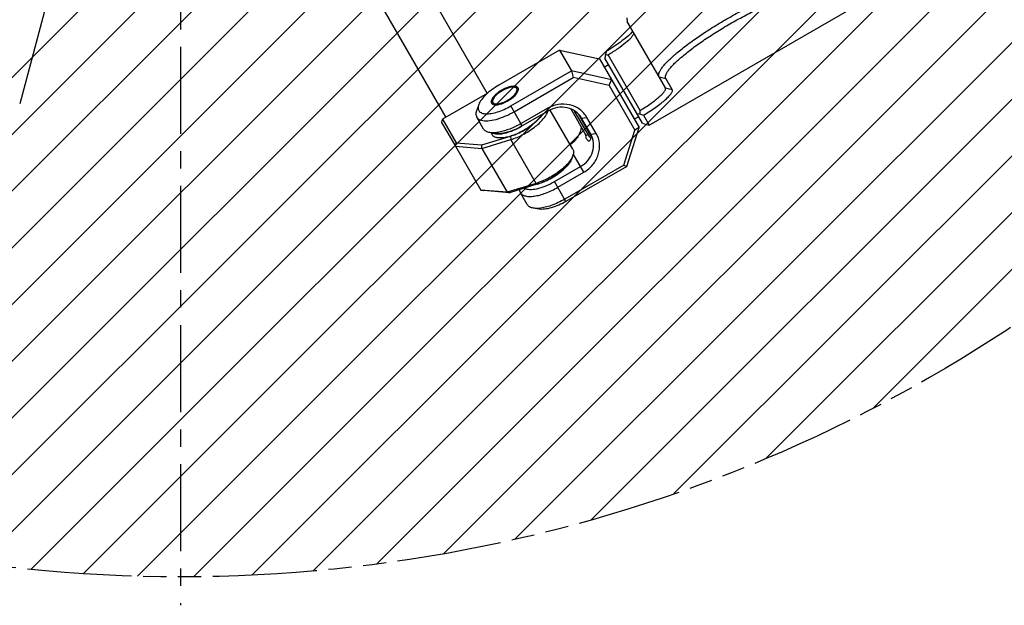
# Model space of a CAD drawing. Header units: millimetres. Extents: x 0 to 2550, y 0 to 1188.
# Tile 192 of 218: x 1468 to 1585, y 710 to 780. Entities that reach past the tile are written whole.
import ezdxf

# ---------------------------------------------------------------- set-up
doc = ezdxf.new("R2010")
doc.units = ezdxf.units.MM
doc.header["$LTSCALE"] = 46.255
doc.linetypes.add('CENTER', pattern=[0.6, 0.375, -0.075, 0.075, -0.075])
doc.linetypes.add('PHANTOM', pattern=[0.8, 0.45, -0.05, 0.1, -0.05, 0.1, -0.05])
doc.layers.get('0').update_dxf_attribs({"linetype": 'CONTINUOUS'})
for name, color, linetype in [('CSHCS-BR-M4-12_203_PBL307', 7, 'CONTINUOUS'), ('DEFAULT_1', 7, 'CENTER'), ('DEFAULT_3', 7, 'PHANTOM'), ('FWSRM-D10-V4-E2-T2_5_PBL273', 7, 'CONTINUOUS'), ('M2000801_PBL248', 7, 'CONTINUOUS'), ('M2200202_PBL270', 7, 'CONTINUOUS'), ('M2300101_PBL252', 7, 'CONTINUOUS'), ('M2300202_PBL254', 7, 'CONTINUOUS'), ('M2300301_PBL297', 7, 'CONTINUOUS'), ('M2300602_PBL271', 7, 'CONTINUOUS'), ('WFM_0608_06_2_PBL305', 7, 'CONTINUOUS'), ('WFM_0608_06_2_PBL306', 7, 'CONTINUOUS'), ('WFM_0608_06_2_PBL333', 7, 'CONTINUOUS')]:
    doc.layers.add(name, color=color, linetype=linetype)

# ---------------------------------------------------------------- blocks, each defined once
blk = doc.blocks.new('DD')
at = {"color": 134, "linetype": 'Continuous'}
for p, q in [((916.47, 1210.63), (1306.56, 1600.72)), ((924.65, 1207.49), (1309.7, 1592.54)), ((933.02, 1204.55), (1312.64, 1584.16)), ((941.61, 1201.83), (1315.36, 1575.58)), ((950.42, 1199.32), (1317.87, 1566.77)), ((959.46, 1197.05), (1320.14, 1557.73)), ((968.75, 1195.02), (1322.17, 1548.44)), ((978.29, 1193.25), (1323.94, 1538.9)), ((988.12, 1191.77), (1325.42, 1529.07)), ((998.25, 1190.58), (1326.61, 1518.94)), ((1008.7, 1189.72), (1327.47, 1508.49)), ((1019.51, 1189.21), (1327.98, 1497.68)), ((1030.71, 1189.1), (1328.09, 1486.48)), ((1042.35, 1189.43), (1327.76, 1474.84)), ((1054.49, 1190.25), (1326.94, 1462.7)), ((1067.2, 1191.65), (1325.54, 1449.99)), ((1080.58, 1193.72), (1323.47, 1436.61)), ((1094.77, 1196.59), (1320.6, 1422.42)), ((1109.97, 1200.48), (1316.71, 1407.22)), ((1126.49, 1205.68), (1311.51, 1390.7)), ((1144.86, 1212.75), (1304.44, 1372.33)), ((1166.2, 1222.76), (1294.42, 1350.99))]:
    blk.add_line(p, q, dxfattribs=at)
at = {"layer": 'CSHCS-BR-M4-12_203_PBL307', "color": 7}
for p, q in [((1109.01, 1277.15), (1106.01, 1282.35)), ((1109.36, 1277.35), (1109.01, 1277.15))]:
    blk.add_line(p, q, dxfattribs=at)
at = {"layer": 'DEFAULT_1', "color": 1}
blk.add_line((1028.1, 1489.09), (1028.1, 1183.41), dxfattribs=at)
at = {"layer": 'DEFAULT_3', "color": 2}
blk.add_circle((1028.1, 1489.09), 300, dxfattribs=at)
at = {"layer": 'FWSRM-D10-V4-E2-T2_5_PBL273', "color": 7}
for p, q in [((1109.68, 1276.79), (1106.68, 1281.98)), ((1109.94, 1277.04), (1107.42, 1281.4)), ((1109.96, 1276.71), (1109.68, 1276.79))]:
    blk.add_line(p, q, dxfattribs=at)
at = {"layer": 'M2000801_PBL248', "color": 7}
blk.add_line((1028.85, 1405.83), (996.05, 1283.43), dxfattribs=at)
at = {"layer": 'M2200202_PBL270', "color": 7}
for p, q in [((1121.56, 1279.21), (1163.13, 1303.21)), ((1117.1, 1300.57), (1117.14, 1299.87)), ((1124.78, 1286.63), (1117.14, 1299.87)), ((1118.4, 1297.69), (1118.41, 1297.39)), ((1112.81, 1293.26), (1112.69, 1292.57)), ((1120.2, 1279.56), (1112.69, 1292.57)), ((1119.75, 1282.12), (1113.36, 1293.18)), ((1126.14, 1286.28), (1124.88, 1288.46)), ((1119.08, 1281.51), (1119.64, 1281.44)), ((1120.43, 1281.16), (1121.56, 1279.21)), ((1120.2, 1279.56), (1120.93, 1279.31)), ((1120.93, 1279.31), (1121.56, 1279.21))]:
    blk.add_line(p, q, dxfattribs=at)
at = {"layer": 'M2200202_PBL270', "color": 2}
for p, q in [((1123.52, 1288.81), (1124.88, 1288.46)), ((1124.78, 1286.63), (1126.14, 1286.28))]:
    blk.add_line(p, q, dxfattribs=at)
at = {"layer": 'M2200202_PBL270', "color": 7}
for centre, radius, start, end in [((1008.75, 1333.47), 111.56, 338.8753, 339.24), ((1115.23, 1306.96), 13.91, 259.9726, 262.2678), ((1145.35, 1277.62), 26, 170.0521, 171.5647), ((1180.78, 1456.96), 185.87, 250.7958, 251.0552)]:
    blk.add_arc(centre, radius, start, end, dxfattribs=at)
for points, knots in [([(1123.52, 1288.81), (1123.47, 1288.91), (1123.41, 1289.16), (1123.49, 1289.57), (1123.71, 1290.05), (1124.07, 1290.6), (1124.56, 1291.22), (1125.46, 1292.18), (1126.9, 1293.49), (1128.98, 1295.14), (1131.43, 1296.89), (1134.14, 1298.67), (1137.04, 1300.41), (1139.99, 1302.04), (1142.89, 1303.51), (1145.62, 1304.75), (1148.09, 1305.72), (1149.95, 1306.32), (1151.23, 1306.61), (1152.01, 1306.73), (1152.66, 1306.77), (1153.19, 1306.72), (1153.59, 1306.58), (1153.78, 1306.41), (1153.83, 1306.31)], [0, 0, 0, 0, 0.009053, 0.020133, 0.034367, 0.052214, 0.073804, 0.099096, 0.160141, 0.233517, 0.316676, 0.406608, 0.5, 0.593392, 0.683324, 0.766483, 0.839859, 0.900904, 0.926196, 0.947786, 0.965633, 0.979867, 0.990947, 1, 1, 1, 1]), ([(1124.88, 1288.46), (1124.83, 1288.55), (1124.77, 1288.79), (1124.85, 1289.18), (1125.06, 1289.63), (1125.4, 1290.15), (1125.86, 1290.73), (1126.71, 1291.64), (1128.07, 1292.87), (1130.03, 1294.43), (1132.33, 1296.08), (1134.9, 1297.75), (1137.62, 1299.39), (1140.4, 1300.93), (1143.14, 1302.32), (1145.72, 1303.49), (1148.04, 1304.41), (1149.79, 1304.97), (1151, 1305.24), (1151.74, 1305.36), (1152.36, 1305.39), (1152.85, 1305.35), (1153.23, 1305.22), (1153.41, 1305.05), (1153.46, 1304.96)], [0, 0, 0, 0, 0.009053, 0.020133, 0.034367, 0.052214, 0.073804, 0.099096, 0.160141, 0.233517, 0.316676, 0.406608, 0.5, 0.593392, 0.683324, 0.766483, 0.839859, 0.900904, 0.926196, 0.947786, 0.965633, 0.979867, 0.990947, 1, 1, 1, 1]), ([(1118.25, 1297.86), (1117.99, 1297.56), (1117.32, 1296.92), (1115.62, 1295.56), (1114.14, 1294.58), (1113.06, 1293.92)], [0, 0, 0, 0, 0.185477, 0.422461, 1, 1, 1, 1]), ([(1118.41, 1297.39), (1118.38, 1297.27), (1118.23, 1297), (1117.73, 1296.37), (1116.73, 1295.48), (1115.2, 1294.34), (1114.01, 1293.57), (1113.36, 1293.18)], [0, 0, 0, 0, 0.057223, 0.136935, 0.361646, 0.658338, 1, 1, 1, 1]), ([(1119.75, 1282.12), (1120.49, 1282.56), (1121.53, 1283.25), (1122.8, 1284.19), (1123.57, 1284.83), (1124.17, 1285.4), (1124.54, 1285.84), (1124.73, 1286.15), (1124.82, 1286.37), (1124.83, 1286.55), (1124.78, 1286.63)], [0, 0, 0, 0, 0.373271, 0.539089, 0.684064, 0.803976, 0.895924, 0.931136, 0.959503, 1, 1, 1, 1]), ([(1120.43, 1281.16), (1121.27, 1281.67), (1122.46, 1282.44), (1123.9, 1283.52), (1124.77, 1284.24), (1125.45, 1284.89), (1125.87, 1285.38), (1126.08, 1285.73), (1126.19, 1285.98), (1126.19, 1286.19), (1126.14, 1286.28)], [0, 0, 0, 0, 0.373272, 0.53909, 0.684065, 0.803977, 0.895925, 0.931137, 0.959503, 1, 1, 1, 1])]:
    blk.add_open_spline(points, degree=3, knots=knots, dxfattribs=at)
at = {"layer": 'M2300101_PBL252', "color": 7}
for p, q in [((1103.69, 1294.17), (1091.56, 1287.17)), ((1103.69, 1294.17), (1111.63, 1292.41)), ((1103.69, 1294.17), (1106.09, 1290.01)), ((1111.63, 1292.41), (1119.53, 1278.72)), ((1093.96, 1283.01), (1106.09, 1290.01)), ((1114.03, 1288.25), (1106.09, 1290.01)), ((1106.09, 1290.01), (1106.39, 1288.66)), ((1094.62, 1281.87), (1106.39, 1288.66)), ((1113.56, 1287.07), (1106.39, 1288.66)), ((1113.56, 1287.07), (1114.03, 1288.25)), ((1113.56, 1287.07), (1118.68, 1278.21)), ((1087.56, 1283.3), (1087.16, 1282.2)), ((1101.19, 1282.49), (1096, 1279.49)), ((1101.45, 1282.04), (1096.25, 1279.04)), ((1088.53, 1278.41), (1087.16, 1280.8)), ((1109.9, 1277.4), (1108.07, 1280.57)), ((1110.97, 1277.55), (1109.14, 1280.73)), ((1116.47, 1271.2), (1118.68, 1278.21)), ((1117.09, 1270.96), (1119.53, 1278.72)), ((1119.53, 1278.72), (1118.68, 1278.21)), ((1090.9, 1277.51), (1089.75, 1277.71)), ((1102.67, 1267.93), (1107.87, 1270.93)), ((1116.47, 1271.2), (1104.7, 1264.41)), ((1117.09, 1270.96), (1104.96, 1263.96)), ((1116.47, 1271.2), (1117.09, 1270.96)), ((1103.33, 1266.79), (1108.52, 1269.79)), ((1097.24, 1263.33), (1095.87, 1265.71)), ((1099.61, 1262.43), (1098.46, 1262.63))]:
    blk.add_line(p, q, dxfattribs=at)
at = {"layer": 'M2300101_PBL252', "color": 2}
for p, q in [((1096.25, 1279.04), (1093.96, 1283.01)), ((1101.45, 1282.04), (1101.19, 1282.49)), ((1108.07, 1280.57), (1109.14, 1280.73)), ((1109.9, 1277.4), (1110.97, 1277.55)), ((1108.52, 1269.79), (1106.41, 1273.45)), ((1104.96, 1263.96), (1102.67, 1267.93))]:
    blk.add_line(p, q, dxfattribs=at)
at = {"layer": 'M2300101_PBL252', "color": 7}
for centre, radius, start, end in [((1091.42, 1282.89), 5.42, 272.958, 276.0669), ((1107.88, 1276.68), 2.11, 17.108, 19.3184), ((1095.24, 1280.8), 14.87, 299.6176, 299.8686), ((1095.25, 1280.78), 14.84, 299.8687, 300)]:
    blk.add_arc(centre, radius, start, end, dxfattribs=at)
for points, knots in [([(1091.56, 1287.17), (1090.64, 1286.63), (1089.38, 1285.74), (1088.12, 1284.34), (1087.69, 1283.64), (1087.56, 1283.3)], [0, 0, 0, 0, 0.568143, 0.807555, 1, 1, 1, 1]), ([(1092.15, 1286.15), (1091.72, 1285.89), (1091.12, 1285.47), (1090.49, 1284.82), (1090.27, 1284.49), (1090.19, 1284.33)], [0, 0, 0, 0, 0.557433, 0.798814, 1, 1, 1, 1]), ([(1094.54, 1286.94), (1094.16, 1286.94), (1093.32, 1286.74), (1092.55, 1286.38), (1092.15, 1286.15)], [0, 0, 0, 0, 0.451283, 1, 1, 1, 1]), ([(1093.37, 1284.03), (1093.89, 1284.33), (1094.59, 1284.84), (1095.25, 1285.63), (1095.43, 1286.03), (1095.46, 1286.21)], [0, 0, 0, 0, 0.585942, 0.821488, 1, 1, 1, 1]), ([(1095.14, 1286.84), (1095.1, 1286.86), (1094.91, 1286.93), (1094.7, 1286.95), (1094.54, 1286.94)], [0, 0, 0, 0, 0.217511, 1, 1, 1, 1]), ([(1095.4, 1286.61), (1095.39, 1286.64), (1095.32, 1286.73), (1095.22, 1286.8), (1095.14, 1286.84)], [0, 0, 0, 0, 0.237841, 1, 1, 1, 1]), ([(1090.05, 1283.91), (1090.05, 1283.87), (1090.05, 1283.76), (1090.08, 1283.64), (1090.12, 1283.56)], [0, 0, 0, 0, 0.269905, 1, 1, 1, 1]), ([(1090.19, 1284.33), (1090.17, 1284.3), (1090.12, 1284.2), (1090.09, 1284.09), (1090.07, 1284.01)], [0, 0, 0, 0, 0.269756, 1, 1, 1, 1]), ([(1090.44, 1283.31), (1090.61, 1283.25), (1091.05, 1283.21), (1092.06, 1283.38), (1092.85, 1283.73), (1093.37, 1284.03)], [0, 0, 0, 0, 0.178512, 0.414058, 1, 1, 1, 1]), ([(1087.16, 1282.2), (1087.06, 1281.96), (1086.94, 1281.48), (1087.05, 1280.98), (1087.16, 1280.8)], [0, 0, 0, 0, 0.548934, 1, 1, 1, 1]), ([(1087.56, 1283.3), (1087.48, 1283.06), (1087.39, 1282.7), (1087.48, 1282.25), (1087.68, 1281.87), (1088.22, 1281.53), (1089.07, 1281.4), (1090.13, 1281.5), (1091.35, 1281.81), (1092.66, 1282.31), (1093.53, 1282.76), (1093.96, 1283.01)], [0, 0, 0, 0, 0.092263, 0.131309, 0.168613, 0.2491, 0.352387, 0.483598, 0.640063, 0.815142, 1, 1, 1, 1]), ([(1092.34, 1280.77), (1092.53, 1280.85), (1093.31, 1281.17), (1094.07, 1281.55), (1094.62, 1281.87)], [0, 0, 0, 0, 0.243846, 1, 1, 1, 1]), ([(1109.14, 1280.73), (1108.78, 1281.35), (1107.76, 1282.46), (1105.68, 1283.37), (1103.35, 1283.41), (1101.87, 1282.88), (1101.19, 1282.49)], [0, 0, 0, 0, 0.239879, 0.485783, 0.74001, 1, 1, 1, 1]), ([(1108.07, 1280.57), (1107.77, 1281.09), (1106.93, 1282.02), (1105.19, 1282.77), (1103.25, 1282.81), (1102.01, 1282.37), (1101.45, 1282.04)], [0, 0, 0, 0, 0.239879, 0.485783, 0.74001, 1, 1, 1, 1]), ([(1087.16, 1280.8), (1087.23, 1280.67), (1087.43, 1280.44), (1087.86, 1280.2), (1088.4, 1280.07), (1089.32, 1280), (1090.67, 1280.2), (1091.76, 1280.55), (1092.34, 1280.77)], [0, 0, 0, 0, 0.077399, 0.163086, 0.262729, 0.37897, 0.661345, 1, 1, 1, 1]), ([(1089.75, 1277.71), (1089.49, 1277.75), (1089.02, 1277.88), (1088.64, 1278.23), (1088.53, 1278.41)], [0, 0, 0, 0, 0.548934, 1, 1, 1, 1]), ([(1096, 1279.49), (1095.28, 1279.08), (1093.88, 1278.39), (1092.38, 1277.92), (1091.66, 1277.78)], [0, 0, 0, 0, 0.527916, 1, 1, 1, 1]), ([(1096.25, 1279.04), (1095.55, 1278.63), (1094.17, 1277.98), (1092.69, 1277.57), (1091.99, 1277.5)], [0, 0, 0, 0, 0.53822, 1, 1, 1, 1]), ([(1108.04, 1278.88), (1107.96, 1278.18), (1107.45, 1276.78), (1106.41, 1275.71), (1105.81, 1275.3)], [0, 0, 0, 0, 0.492106, 1, 1, 1, 1]), ([(1090.87, 1277.68), (1090.77, 1277.67), (1090.39, 1277.65), (1090.02, 1277.66), (1089.75, 1277.71)], [0, 0, 0, 0, 0.272057, 1, 1, 1, 1]), ([(1091.66, 1277.78), (1091.59, 1277.77), (1091.33, 1277.73), (1091.06, 1277.69), (1090.87, 1277.68)], [0, 0, 0, 0, 0.260345, 1, 1, 1, 1]), ([(1091.7, 1277.48), (1091.63, 1277.47), (1091.36, 1277.47), (1091.09, 1277.48), (1090.9, 1277.51)], [0, 0, 0, 0, 0.269131, 1, 1, 1, 1]), ([(1107.87, 1270.93), (1108.43, 1271.25), (1109.43, 1272.1), (1110.37, 1273.8), (1110.58, 1275.68), (1110.2, 1276.88), (1109.9, 1277.4)], [0, 0, 0, 0, 0.25999, 0.514217, 0.760121, 1, 1, 1, 1]), ([(1108.52, 1269.79), (1109.2, 1270.18), (1110.4, 1271.2), (1111.53, 1273.24), (1111.79, 1275.49), (1111.33, 1276.93), (1110.97, 1277.55)], [0, 0, 0, 0, 0.25999, 0.514217, 0.760121, 1, 1, 1, 1]), ([(1109.15, 1276.3), (1109.09, 1276.4), (1108.99, 1276.68), (1108.93, 1276.95), (1108.9, 1277.11)], [0, 0, 0, 0, 0.435586, 1, 1, 1, 1]), ([(1109.15, 1276.3), (1109.21, 1276.2), (1109.33, 1276.06), (1109.54, 1276.03), (1109.62, 1276.06), (1109.66, 1276.08)], [0, 0, 0, 0, 0.55846, 0.777563, 1, 1, 1, 1]), ([(1109.66, 1276.08), (1109.71, 1276.11), (1109.89, 1276.27), (1109.96, 1276.52), (1109.97, 1276.7)], [0, 0, 0, 0, 0.205773, 1, 1, 1, 1]), ([(1109.87, 1277.38), (1109.86, 1277.41), (1109.8, 1277.55), (1109.73, 1277.69), (1109.68, 1277.8)], [0, 0, 0, 0, 0.236307, 1, 1, 1, 1]), ([(1109.97, 1276.7), (1109.98, 1276.75), (1109.98, 1276.95), (1109.94, 1277.15), (1109.9, 1277.3)], [0, 0, 0, 0, 0.224671, 1, 1, 1, 1]), ([(1095.71, 1266.33), (1095.71, 1266.27), (1095.72, 1266.06), (1095.79, 1265.85), (1095.87, 1265.71)], [0, 0, 0, 0, 0.26366, 1, 1, 1, 1]), ([(1095.87, 1265.71), (1095.96, 1265.55), (1096.26, 1265.25), (1096.91, 1265.01), (1097.72, 1264.93), (1098.68, 1265.01), (1099.77, 1265.24), (1101.37, 1265.77), (1102.55, 1266.34), (1103.33, 1266.79)], [0, 0, 0, 0, 0.069978, 0.151979, 0.252472, 0.372931, 0.511813, 0.665716, 1, 1, 1, 1]), ([(1096.67, 1266.62), (1096.97, 1266.44), (1097.83, 1266.29), (1099.25, 1266.48), (1100.9, 1267.01), (1102.02, 1267.56), (1102.58, 1267.88)], [0, 0, 0, 0, 0.169286, 0.400981, 0.685477, 1, 1, 1, 1]), ([(1104.7, 1264.41), (1103.85, 1263.92), (1102.19, 1263.13), (1100.41, 1262.66), (1099.57, 1262.59)], [0, 0, 0, 0, 0.541239, 1, 1, 1, 1]), ([(1098.46, 1262.63), (1098.2, 1262.67), (1097.72, 1262.8), (1097.35, 1263.15), (1097.24, 1263.33)], [0, 0, 0, 0, 0.548934, 1, 1, 1, 1]), ([(1099.57, 1262.59), (1099.47, 1262.59), (1099.1, 1262.57), (1098.73, 1262.58), (1098.46, 1262.63)], [0, 0, 0, 0, 0.272057, 1, 1, 1, 1]), ([(1104.96, 1263.96), (1104.04, 1263.43), (1102.63, 1262.79), (1100.79, 1262.39), (1099.97, 1262.37), (1099.61, 1262.43)], [0, 0, 0, 0, 0.568143, 0.807555, 1, 1, 1, 1])]:
    blk.add_open_spline(points, degree=3, knots=knots, dxfattribs=at)
for points in [[(1095.46, 1286.48), (1095.45, 1286.52), (1095.43, 1286.57), (1095.4, 1286.61)], [(1095.47, 1286.38), (1095.47, 1286.41), (1095.47, 1286.44), (1095.46, 1286.48)], [(1095.46, 1286.21), (1095.47, 1286.27), (1095.48, 1286.32), (1095.47, 1286.38)], [(1090.07, 1284.01), (1090.06, 1283.97), (1090.06, 1283.94), (1090.05, 1283.91)], [(1090.12, 1283.56), (1090.15, 1283.52), (1090.18, 1283.48), (1090.21, 1283.45)], [(1090.21, 1283.45), (1090.24, 1283.43), (1090.27, 1283.4), (1090.29, 1283.39)], [(1090.29, 1283.39), (1090.34, 1283.36), (1090.39, 1283.33), (1090.44, 1283.31)], [(1108.9, 1277.11), (1108.88, 1277.22), (1108.86, 1277.33), (1108.84, 1277.43)]]:
    blk.add_open_spline(points, degree=3, dxfattribs=at)
at = {"layer": 'M2300202_PBL254', "color": 7}
for p, q in [((1089.23, 1285.48), (1080.37, 1280.36)), ((1106.33, 1274.4), (1101.82, 1282.2)), ((1080.22, 1280.13), (1080.17, 1279.72)), ((1080.37, 1280.36), (1080.22, 1280.13)), ((1080.37, 1280.36), (1083.09, 1275.66)), ((1080.17, 1279.72), (1082.91, 1274.96)), ((1088.16, 1274.53), (1093.97, 1276.31)), ((1088.17, 1275.24), (1093.87, 1276.98)), ((1082.91, 1274.96), (1083.09, 1275.66)), ((1082.91, 1274.96), (1088.16, 1274.53)), ((1082.91, 1274.96), (1087.95, 1266.23)), ((1083.09, 1275.66), (1088.17, 1275.24)), ((1088.16, 1274.53), (1088.17, 1275.24)), ((1088.16, 1274.53), (1093.2, 1265.8)), ((1106.13, 1272.55), (1106.33, 1273.09)), ((1093.2, 1265.8), (1087.95, 1266.23)), ((1087.95, 1266.23), (1088.58, 1266.13)), ((1093.67, 1265.71), (1088.58, 1266.13)), ((1099.01, 1267.57), (1093.2, 1265.8)), ((1099.37, 1267.45), (1093.67, 1265.71)), ((1093.2, 1265.8), (1093.67, 1265.71))]:
    blk.add_line(p, q, dxfattribs=at)
at = {"layer": 'M2300202_PBL254', "color": 2}
for p, q in [((1093.87, 1276.98), (1093.97, 1276.31)), ((1099.01, 1267.57), (1093.97, 1276.31)), ((1099.37, 1267.45), (1099.01, 1267.57))]:
    blk.add_line(p, q, dxfattribs=at)
at = {"layer": 'M2300202_PBL254', "color": 7}
for centre, radius, start, end in [((1091.88, 1287.69), 10.54, 312.5506, 313.2148), ((1094.72, 1285.04), 6.65, 321.0785, 322.212), ((1089.35, 1290.78), 14.54, 294.1367, 300.0441), ((1089.25, 1290.99), 14.77, 299.985, 305.789), ((1089.85, 1290.12), 13.71, 305.8579, 306.2088), ((1090.79, 1287.05), 10.54, 286.9899, 287.4241), ((1089.7, 1290.01), 13.69, 293.7753, 294.1067), ((1093.9, 1282.92), 16.19, 299.994, 300.349), ((1095.59, 1278.77), 11.71, 286.9974, 288.3707)]:
    blk.add_arc(centre, radius, start, end, dxfattribs=at)
for points, knots in [([(1093.97, 1276.31), (1094.8, 1276.56), (1096.44, 1277.26), (1098.62, 1278.64), (1100.15, 1280.02), (1100.99, 1281.15), (1101.26, 1281.71), (1101.34, 1281.97)], [0, 0, 0, 0, 0.273359, 0.556876, 0.809417, 0.913652, 1, 1, 1, 1]), ([(1097.95, 1279.06), (1098.04, 1279.13), (1098.41, 1279.4), (1098.76, 1279.69), (1099, 1279.92)], [0, 0, 0, 0, 0.257252, 1, 1, 1, 1]), ([(1099.09, 1280), (1099.17, 1280.07), (1099.45, 1280.35), (1099.72, 1280.64), (1099.9, 1280.86)], [0, 0, 0, 0, 0.262677, 1, 1, 1, 1]), ([(1099.98, 1280.97), (1100, 1281), (1100.09, 1281.11), (1100.18, 1281.24), (1100.24, 1281.33)], [0, 0, 0, 0, 0.257526, 1, 1, 1, 1]), ([(1093.94, 1277), (1094.05, 1277.03), (1094.48, 1277.18), (1094.9, 1277.34), (1095.22, 1277.48)], [0, 0, 0, 0, 0.241737, 1, 1, 1, 1]), ([(1106.33, 1274.4), (1106.43, 1274.23), (1106.53, 1273.76), (1106.42, 1273.32), (1106.33, 1273.09)], [0, 0, 0, 0, 0.451063, 1, 1, 1, 1]), ([(1106.1, 1272.59), (1105.91, 1272.27), (1105.43, 1271.6), (1104.15, 1270.3), (1102.95, 1269.46), (1102.08, 1268.95)], [0, 0, 0, 0, 0.205753, 0.447956, 1, 1, 1, 1]), ([(1106.13, 1272.55), (1106, 1272.21), (1105.59, 1271.52), (1104.35, 1270.15), (1103.13, 1269.26), (1102.22, 1268.73)], [0, 0, 0, 0, 0.192658, 0.431772, 1, 1, 1, 1]), ([(1106.33, 1273.09), (1106.31, 1273.05), (1106.25, 1272.88), (1106.16, 1272.72), (1106.1, 1272.59)], [0, 0, 0, 0, 0.23726, 1, 1, 1, 1]), ([(1102, 1268.9), (1101.77, 1268.77), (1100.9, 1268.29), (1099.98, 1267.89), (1099.28, 1267.66)], [0, 0, 0, 0, 0.257594, 1, 1, 1, 1]), ([(1102.22, 1268.73), (1101.99, 1268.59), (1101.08, 1268.09), (1100.11, 1267.68), (1099.37, 1267.45)], [0, 0, 0, 0, 0.259172, 1, 1, 1, 1])]:
    blk.add_open_spline(points, degree=3, knots=knots, dxfattribs=at)
at = {"layer": 'M2300301_PBL297', "color": 7}
for p, q in [((1026.01, 1395.22), (1089.26, 1285.5)), ((1022.52, 1382.19), (1081.01, 1280.73))]:
    blk.add_line(p, q, dxfattribs=at)
at = {"layer": 'M2300602_PBL271', "color": 7}
for p, q in [((1094.67, 1286.74), (1095.01, 1286.68)), ((1090.38, 1284.27), (1090.26, 1283.94))]:
    blk.add_line(p, q, dxfattribs=at)
for points, knots in [([(1094.67, 1286.74), (1094.5, 1286.77), (1094.12, 1286.76), (1093.28, 1286.58), (1092.19, 1286.08), (1091.21, 1285.39), (1090.63, 1284.75), (1090.44, 1284.42), (1090.38, 1284.27)], [0, 0, 0, 0, 0.096207, 0.215915, 0.5, 0.784085, 0.903793, 1, 1, 1, 1]), ([(1093.31, 1284.14), (1093.62, 1284.31), (1094.16, 1284.69), (1094.74, 1285.23), (1095.05, 1285.68), (1095.21, 1286.03), (1095.22, 1286.33), (1095.14, 1286.46)], [0, 0, 0, 0, 0.335438, 0.62887, 0.749737, 0.850605, 1, 1, 1, 1]), ([(1094.99, 1286.63), (1094.96, 1286.64), (1094.86, 1286.7), (1094.75, 1286.73), (1094.67, 1286.74)], [0, 0, 0, 0, 0.227609, 1, 1, 1, 1]), ([(1095.38, 1286.55), (1095.35, 1286.57), (1095.24, 1286.63), (1095.11, 1286.67), (1095.01, 1286.68)], [0, 0, 0, 0, 0.226945, 1, 1, 1, 1]), ([(1090.26, 1283.94), (1090.25, 1283.91), (1090.2, 1283.78), (1090.18, 1283.65), (1090.19, 1283.56)], [0, 0, 0, 0, 0.276261, 1, 1, 1, 1]), ([(1090.38, 1284.27), (1090.37, 1284.24), (1090.33, 1284.13), (1090.32, 1284.02), (1090.32, 1283.93)], [0, 0, 0, 0, 0.275292, 1, 1, 1, 1]), ([(1090.38, 1283.71), (1090.46, 1283.58), (1090.72, 1283.44), (1091.11, 1283.41), (1091.65, 1283.45), (1092.41, 1283.67), (1093.01, 1283.96), (1093.31, 1284.14)], [0, 0, 0, 0, 0.149395, 0.250263, 0.37113, 0.664562, 1, 1, 1, 1])]:
    blk.add_open_spline(points, degree=3, knots=knots, dxfattribs=at)
for points in [[(1095.14, 1286.46), (1095.11, 1286.53), (1095.05, 1286.59), (1094.99, 1286.63)], [(1095.46, 1286.48), (1095.43, 1286.51), (1095.41, 1286.53), (1095.38, 1286.55)], [(1090.32, 1283.93), (1090.32, 1283.86), (1090.34, 1283.78), (1090.38, 1283.71)], [(1090.19, 1283.56), (1090.19, 1283.52), (1090.2, 1283.48), (1090.21, 1283.45)]]:
    blk.add_open_spline(points, degree=3, dxfattribs=at)
at = {"layer": 'WFM_0608_06_2_PBL305', "color": 7}
blk.add_line((1090.01, 1277.66), (1090.23, 1277.28), dxfattribs=at)
blk.add_arc((1091.3, 1280.34), 2.91, 261.9444, 262.3134, dxfattribs=at)
for points, knots in [([(1100.25, 1281.35), (1100.06, 1281.06), (1099.6, 1280.48), (1098.76, 1279.68), (1097.76, 1278.9), (1097.01, 1278.42), (1096.63, 1278.2)], [0, 0, 0, 0, 0.212157, 0.45578, 0.722005, 1, 1, 1, 1]), ([(1096.63, 1278.2), (1096.29, 1278), (1095.61, 1277.64), (1094.58, 1277.2), (1093.58, 1276.87), (1092.65, 1276.67), (1091.82, 1276.61), (1091.21, 1276.66), (1090.81, 1276.79), (1090.57, 1276.92), (1090.37, 1277.08), (1090.27, 1277.21), (1090.23, 1277.28)], [0, 0, 0, 0, 0.169833, 0.334195, 0.487968, 0.62669, 0.74702, 0.847409, 0.89054, 0.929618, 0.96564, 1, 1, 1, 1]), ([(1092.16, 1277.48), (1092.47, 1277.53), (1093.13, 1277.67), (1094.49, 1278.12), (1095.51, 1278.61), (1096.17, 1278.99)], [0, 0, 0, 0, 0.221711, 0.467237, 1, 1, 1, 1]), ([(1090.34, 1277.6), (1090.38, 1277.58), (1090.56, 1277.52), (1090.75, 1277.47), (1090.89, 1277.45)], [0, 0, 0, 0, 0.232965, 1, 1, 1, 1]), ([(1090.91, 1277.45), (1091.1, 1277.43), (1091.52, 1277.41), (1091.94, 1277.45), (1092.16, 1277.48)], [0, 0, 0, 0, 0.465792, 1, 1, 1, 1])]:
    blk.add_open_spline(points, degree=3, knots=knots, dxfattribs=at)
at = {"layer": 'WFM_0608_06_2_PBL306', "color": 7}
blk.add_line((1106.58, 1272.96), (1106.38, 1273.31), dxfattribs=at)
for centre, radius, start, end in [((1103, 1273.74), 3.35, 333.5194, 336.8353), ((1103.32, 1273.6), 3, 336.9013, 337.6295), ((1103.4, 1273.57), 2.91, 337.6303, 338.2134), ((1103.52, 1273.52), 2.79, 338.2077, 339.603), ((1097.34, 1278.2), 10.59, 312.5627, 313.2042), ((1100.2, 1275.54), 6.68, 321.0842, 322.2022), ((1095.17, 1280.56), 13.77, 293.7755, 294.1204), ((1094.84, 1281.26), 14.54, 294.1474, 300.0459), ((1094.76, 1281.45), 14.75, 299.9833, 305.8033), ((1095.31, 1280.65), 13.77, 305.8705, 306.2043), ((1096.34, 1277.34), 10.34, 286.2994, 286.9735), ((1096.26, 1277.62), 10.64, 286.9725, 287.4311)]:
    blk.add_arc(centre, radius, start, end, dxfattribs=at)
for points, knots in [([(1105.48, 1271.44), (1105.53, 1271.51), (1105.72, 1271.77), (1105.89, 1272.04), (1106, 1272.25)], [0, 0, 0, 0, 0.268632, 1, 1, 1, 1]), ([(1103.45, 1269.53), (1103.54, 1269.6), (1103.91, 1269.88), (1104.26, 1270.17), (1104.5, 1270.4)], [0, 0, 0, 0, 0.257268, 1, 1, 1, 1]), ([(1104.59, 1270.48), (1104.67, 1270.55), (1104.95, 1270.82), (1105.22, 1271.11), (1105.4, 1271.34)], [0, 0, 0, 0, 0.262713, 1, 1, 1, 1]), ([(1099.45, 1267.48), (1099.55, 1267.51), (1099.98, 1267.65), (1100.4, 1267.82), (1100.72, 1267.96)], [0, 0, 0, 0, 0.242098, 1, 1, 1, 1])]:
    blk.add_open_spline(points, degree=3, knots=knots, dxfattribs=at)
at = {"layer": 'WFM_0608_06_2_PBL333', "color": 7}
for p, q in [((1112.58, 1290.76), (1113.45, 1291.26)), ((1119.45, 1280.87), (1118.58, 1280.37))]:
    blk.add_line(p, q, dxfattribs=at)

msp = doc.modelspace()

# ---------------------------------------------------------------- block references
at = {"xscale": 0.6, "yscale": 0.6, "zscale": 0.6}
msp.add_blockref('DD', (870, 0), dxfattribs=at)

doc.saveas('drawing.dxf')
